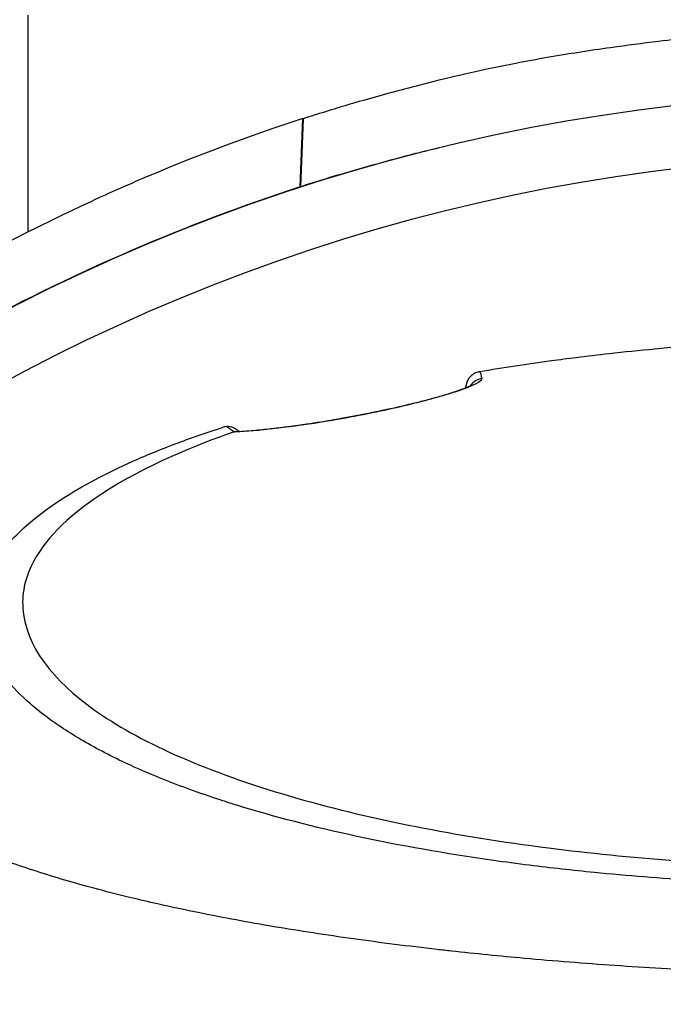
# Model space of a CAD drawing. Header units: millimetres. Extents: x 0 to 4378, y 0 to 2397.
# Tile 164 of 256: x 728 to 747, y 2208 to 2238. Entities that reach past the tile are written whole.
import ezdxf

# ---------------------------------------------------------------- set-up
doc = ezdxf.new("R2010")
doc.units = ezdxf.units.MM
doc.header["$LTSCALE"] = 0.2

# ---------------------------------------------------------------- blocks, each defined once
blk = doc.blocks.new('A$C67cfe5fe')
for p, q in [((-26.5, 54.757), (-26.5, 61.358)), ((-18.222, 56.13), (-18.141, 58.211)), ((-18.127, 58.206), (-18.204, 56.135)), ((-18.127, 58.206), (-18.141, 58.211)), ((-18.222, 56.13), (-18.204, 56.135)), ((-13.181, 50), (-13.181, 50)), ((-13.172, 50.004), (-13.172, 50.004))]:
    blk.add_line(p, q)
for radius, start, end in [(86.413, 313.06048, 226.93952), (59, 311.98884, 228.01116), (57.092, 313.6982, 226.3018)]:
    blk.add_arc((0, 0), radius, start, end)
for centre, major_axis, ratio, start_param, end_param in [((-12.617, 49.804), (-0.486, -0.116), 0.997252, 4.629241, 5.460231), ((-21.932, -397.312), (-9.691, -453.026), 0.011347, 3.300548, 3.300597), ((-12.617, 49.804), (-0.486, -0.116), 0.997252, 5.53084, 5.530983), ((-16.874, 48.588), (-0.087, 0.492), 0.186354, 0, 0.125052), ((-17.668, 49.365), (-3.368, 0.401), 0.417964, 0.649777, 0.766903)]:
    blk.add_ellipse(centre, major_axis=major_axis, ratio=ratio, start_param=start_param, end_param=end_param)
for points, knots in [([(-2.91, 60.972), (-3.463, 60.937), (-4.013, 60.895), (-4.75, 60.83), (-4.934, 60.814), (-5.859, 60.726), (-6.608, 60.645), (-7.799, 60.501), (-8.284, 60.438), (-9.414, 60.279), (-10.058, 60.179), (-11.019, 60.012), (-11.338, 59.954), (-11.932, 59.839), (-12.209, 59.782), (-12.727, 59.672), (-12.967, 59.619), (-13.635, 59.466), (-14.058, 59.364), (-14.759, 59.186), (-15.091, 59.098), (-15.827, 58.898), (-16.323, 58.758), (-16.972, 58.567), (-17.224, 58.491), (-17.571, 58.383), (-17.724, 58.335), (-17.902, 58.278), (-18.015, 58.242), (-18.127, 58.206)], [0, 0, 0, 0, 0.166671, 0.166671, 0.221871, 0.221871, 0.444489, 0.444489, 0.598255, 0.598255, 0.802929, 0.802929, 0.904924, 0.904924, 0.994423, 0.994423, 1.072733, 1.072733, 1.212093, 1.212093, 1.315259, 1.315259, 1.467472, 1.467472, 1.537706, 1.537706, 1.574978, 1.574978, 1.639288, 1.639288, 1.639288, 1.639288]), ([(-18.141, 58.211), (-19.748, 57.69), (-21.452, 57.056), (-23.225, 56.291), (-23.852, 56.021), (-24.665, 55.658), (-25.646, 55.181), (-26.87, 54.586), (-27.632, 54.17), (-27.98, 53.981), (-28.95, 53.455), (-29.689, 53.019), (-30.223, 52.698), (-30.955, 52.257), (-31.672, 51.804), (-32.373, 51.339), (-33.776, 50.408), (-35.118, 49.431), (-36.399, 48.417), (-36.439, 48.385), (-36.449, 48.377), (-36.474, 48.357), (-37.271, 47.724), (-38.509, 46.716), (-40.063, 45.265), (-41.569, 43.857), (-42.634, 42.723), (-43.365, 41.921), (-43.402, 41.879), (-43.465, 41.811), (-43.515, 41.756), (-45.41, 39.658), (-47.234, 37.33), (-48.929, 34.776)], [-1, -1, -1, -1, -0.875, -0.875, -0.875, -0.8125, -0.8125, -0.8125, -0.75, -0.75, -0.75, -0.6875, -0.6875, -0.6875, -0.625, -0.625, -0.625, -0.5000062, -0.5000062, -0.5000062, -0.4961503, -0.4961503, -0.4961503, -0.375, -0.375, -0.375, -0.2500563, -0.2500563, -0.2500563, -0.243637, -0.243637, -0.243637, 0, 0, 0, 0]), ([(-14.003, 57.314), (-14.122, 57.286), (-14.241, 57.258), (-14.36, 57.229), (-14.546, 57.184), (-14.733, 57.138), (-14.918, 57.089), (-15.288, 56.991), (-15.656, 56.891), (-16.023, 56.788), (-16.39, 56.685), (-16.756, 56.581), (-17.121, 56.473), (-17.303, 56.419), (-17.484, 56.365), (-17.665, 56.308), (-17.845, 56.251), (-18.025, 56.194), (-18.204, 56.135)], [-0.238604, -0.238604, -0.238604, -0.238604, -0.21875, -0.21875, -0.21875, -0.1875, -0.1875, -0.1875, -0.125, -0.125, -0.125, -0.0625, -0.0625, -0.0625, -0.03125, -0.03125, -0.03125, 0, 0, 0, 0]), ([(-18.222, 56.13), (-19.977, 55.559), (-21.681, 54.911), (-23.331, 54.201), (-24.981, 53.491), (-26.575, 52.717), (-28.109, 51.886), (-31.176, 50.225), (-33.996, 48.342), (-36.572, 46.307), (-39.148, 44.272), (-41.482, 42.084), (-43.577, 39.789), (-45.671, 37.494), (-47.528, 35.092), (-49.171, 32.62)], [-1, -1, -1, -1, -0.875, -0.875, -0.875, -0.75, -0.75, -0.75, -0.5, -0.5, -0.5, -0.25, -0.25, -0.25, 0, 0, 0, 0]), ([(-12.751, 50.509), (-12.398, 50.57), (-12.039, 50.628), (-11.313, 50.739), (-10.946, 50.792), (-10.324, 50.876), (-10.071, 50.909), (-9.489, 50.982), (-9.153, 51.022), (-8.356, 51.111), (-7.898, 51.158), (-7.175, 51.226), (-6.907, 51.25), (-5.675, 51.353), (-4.695, 51.418), (-2.717, 51.513), (-1.718, 51.542), (-0.6, 51.552), (-0.362, 51.554), (-0.123, 51.555), (-0.004, 51.555)], [-1.260137, -1.260137, -1.260137, -1.260137, -1.13977, -1.13977, -1.019298, -1.019298, -0.938268, -0.938268, -0.827897, -0.827897, -0.68116, -0.68116, -0.598483, -0.598483, -0.299873, -0.299873, 0, 0, 0.035566, 0.071132, 0.071132, 0.071132, 0.071132]), ([(-12.817, 50.493), (-12.896, 50.47), (-12.998, 50.406), (-13.055, 50.341), (-13.062, 50.332), (-13.069, 50.324), (-13.075, 50.316), (-13.101, 50.281), (-13.114, 50.276), (-13.148, 50.177), (-13.182, 50.079), (-13.177, 50.027), (-13.177, 50.02)], [0.0000145, 0.0000145, 0.0000145, 0.0000145, 0.4407612, 0.4407612, 0.4407612, 0.5, 0.5, 0.5, 0.75, 0.75, 0.75, 1, 1, 1, 1]), ([(-12.817, 50.493), (-12.806, 50.497), (-12.795, 50.499), (-12.773, 50.505), (-12.762, 50.507), (-12.751, 50.509)], [-0.007110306, -0.007110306, -0.007110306, -0.007110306, -0.003649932, -0.003649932, -0.000004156, -0.000004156, -0.000004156, -0.000004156]), ([(-12.691, 50.297), (-12.682, 50.256), (-12.746, 50.197), (-12.873, 50.132), (-12.886, 50.125), (-12.9, 50.118), (-12.914, 50.111), (-12.997, 50.072), (-13.102, 50.029), (-13.233, 49.981), (-13.298, 49.957), (-13.37, 49.932), (-13.451, 49.906), (-13.532, 49.879), (-13.614, 49.853), (-13.706, 49.825), (-13.769, 49.806), (-13.837, 49.786), (-13.915, 49.763), (-14.053, 49.723), (-14.181, 49.688), (-14.346, 49.644), (-14.407, 49.628), (-14.474, 49.611), (-14.549, 49.592), (-14.608, 49.577), (-14.667, 49.562), (-14.728, 49.547), (-14.811, 49.526), (-14.896, 49.506), (-14.983, 49.485), (-15.038, 49.472), (-15.089, 49.46), (-15.14, 49.448), (-15.23, 49.427), (-15.323, 49.406), (-15.454, 49.377), (-15.496, 49.368), (-15.537, 49.359), (-15.579, 49.35), (-15.641, 49.336), (-15.704, 49.323), (-15.767, 49.309), (-15.86, 49.289), (-15.927, 49.275), (-16.04, 49.253), (-16.055, 49.249), (-16.072, 49.246), (-16.09, 49.242), (-16.379, 49.184), (-16.674, 49.128), (-16.972, 49.075)], [0, 0, 0, 0, 0.25, 0.25, 0.25, 0.275957, 0.275957, 0.275957, 0.425518, 0.425518, 0.425518, 0.5, 0.5, 0.5, 0.573987, 0.573987, 0.573987, 0.625, 0.625, 0.625, 0.716202, 0.716202, 0.716202, 0.75, 0.75, 0.75, 0.776323, 0.776323, 0.776323, 0.8125, 0.8125, 0.8125, 0.835296, 0.835296, 0.835296, 0.875, 0.875, 0.875, 0.887583, 0.887583, 0.887583, 0.90625, 0.90625, 0.90625, 0.933682, 0.933682, 0.933682, 0.9375, 0.9375, 0.9375, 1, 1, 1, 1]), ([(-16.961, 49.081), (-16.613, 49.142), (-16.249, 49.212), (-15.567, 49.355), (-15.239, 49.428), (-14.646, 49.57), (-14.374, 49.641), (-13.886, 49.776), (-13.671, 49.842), (-13.3, 49.966), (-13.152, 50.024), (-13.015, 50.088), (-12.983, 50.108), (-12.979, 50.111), (-12.979, 50.111), (-12.979, 50.111)], [0, 0, 0, 0, 0.1080701, 0.1080701, 0.2113879, 0.2113879, 0.3139872, 0.3139872, 0.4245451, 0.4245451, 0.5528617, 0.5528617, 0.6252629, 0.6252629, 0.6304154, 0.6304154, 0.6304154, 0.6304154]), ([(-16.972, 49.075), (-17.177, 49.038), (-17.383, 49.003), (-17.59, 48.97), (-17.729, 48.948), (-17.888, 48.923), (-18.026, 48.903), (-18.093, 48.893), (-18.156, 48.884), (-18.209, 48.876), (-18.308, 48.862), (-18.406, 48.849), (-18.504, 48.836), (-18.567, 48.827), (-18.63, 48.819), (-18.693, 48.811), (-18.773, 48.801), (-18.851, 48.791), (-18.929, 48.782), (-18.935, 48.781), (-18.942, 48.78), (-18.948, 48.78), (-19.023, 48.771), (-19.114, 48.76), (-19.161, 48.755), (-19.355, 48.734), (-19.539, 48.716), (-19.714, 48.701), (-19.907, 48.685), (-20.089, 48.673), (-20.254, 48.666)], [0, 0, 0, 0, 0.125, 0.125, 0.125, 0.2090035, 0.2090035, 0.2090035, 0.25, 0.25, 0.25, 0.3256794, 0.3256794, 0.3256794, 0.375, 0.375, 0.375, 0.4375, 0.4375, 0.4375, 0.442409, 0.442409, 0.442409, 0.5, 0.5, 0.5, 0.7377626, 0.7377626, 0.7377626, 0.9999993, 0.9999993, 0.9999993, 0.9999993]), ([(-20.168, 48.681), (-19.866, 48.693), (-19.466, 48.726), (-18.763, 48.807), (-18.521, 48.838), (-17.866, 48.929), (-17.42, 48.999), (-16.961, 49.081)], [0, 0, 0, 0, 0.1985143, 0.1985143, 0.2907776, 0.2907776, 0.4329571, 0.4329571, 0.4329571, 0.4329571]), ([(-3.067, 34.878), (-4.126, 34.906), (-5.172, 34.951), (-7.244, 35.077), (-8.265, 35.158), (-9.932, 35.321), (-10.592, 35.395), (-11.611, 35.523), (-11.978, 35.572), (-15.251, 36.036), (-17.895, 36.606), (-20.291, 37.349), (-20.433, 37.395), (-20.871, 37.537), (-21.175, 37.64), (-21.75, 37.847), (-22.029, 37.952), (-22.564, 38.164), (-22.824, 38.273), (-23.331, 38.496), (-23.576, 38.609), (-24.29, 38.958), (-24.73, 39.2), (-25.53, 39.694), (-25.889, 39.946), (-26.36, 40.328), (-26.504, 40.454), (-27.199, 41.109), (-27.591, 41.657), (-27.854, 42.357), (-27.895, 42.495), (-27.955, 42.772), (-27.974, 42.911), (-27.989, 43.188), (-27.986, 43.324), (-27.958, 43.589), (-27.934, 43.719), (-27.885, 43.908), (-27.867, 43.969), (-27.807, 44.146), (-27.758, 44.265), (-27.651, 44.486), (-27.593, 44.591), (-27.294, 45.074), (-26.967, 45.45), (-26.236, 46.096), (-25.874, 46.367), (-24.852, 47.028), (-24.133, 47.412), (-22.908, 47.958), (-22.475, 48.136), (-21.564, 48.479), (-21.084, 48.647), (-20.582, 48.807)], [0.000005, 0.000005, 0.000005, 0.000005, 0.319511, 0.319511, 0.639479, 0.639479, 0.852403, 0.852403, 0.973891, 0.973891, 1.947625, 1.947625, 2.010365, 2.010365, 2.139691, 2.139691, 2.265575, 2.265575, 2.393345, 2.393345, 2.521559, 2.521559, 2.781941, 2.781941, 3.041001, 3.041001, 3.166048, 3.166048, 3.692233, 3.692233, 3.821507, 3.821507, 3.951206, 3.951206, 4.07808, 4.07808, 4.201324, 4.201324, 4.258471, 4.258471, 4.368502, 4.368502, 4.468635, 4.468635, 4.831764, 4.831764, 5.102761, 5.102761, 5.508805, 5.508805, 5.711646, 5.711646, 5.914059, 5.914059, 5.914059, 5.914059]), ([(-20.254, 48.666), (-21.316, 48.291), (-22.924, 47.664), (-25.326, 46.074), (-26.033, 45.35), (-26.63, 44.115), (-26.71, 43.619), (-26.475, 41.949), (-25.525, 40.9), (-22.805, 39.082), (-20.784, 38.224), (-16.051, 36.874), (-13.47, 36.364), (-9.424, 35.847), (-8.146, 35.719), (-5.708, 35.537), (-4.554, 35.475), (-2.295, 35.397), (-1.147, 35.377), (-0.009, 35.377)], [-5.847616, -5.847616, -5.847616, -5.847616, -5.038817, -5.038817, -4.426364, -4.426364, -4.019655, -4.019655, -3.083823, -3.083823, -2.043533, -2.043533, -1.111663, -1.111663, -0.700523, -0.700523, -0.341482, -0.341482, 0, 0, 0, 0]), ([(-20.451, 48.832), (-20.476, 48.83), (-20.499, 48.827), (-20.544, 48.818), (-20.564, 48.813), (-20.582, 48.807)], [-0.01640349, -0.01640349, -0.01640349, -0.01640349, -0.00821386, -0.00821386, -0.00002089, -0.00002089, -0.00002089, -0.00002089]), ([(-20.171, 48.745), (-20.25, 48.8), (-20.339, 48.835), (-20.422, 48.834), (-20.432, 48.834), (-20.441, 48.833), (-20.451, 48.832)], [0.4974398, 0.4974398, 0.4974398, 0.4974398, 0.9461679, 0.9461679, 0.9461679, 0.9999981, 0.9999981, 0.9999981, 0.9999981]), ([(-20.254, 48.666), (-20.247, 48.668), (-20.24, 48.67), (-20.225, 48.674), (-20.218, 48.675), (-20.209, 48.677)], [0.000001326, 0.000001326, 0.000001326, 0.000001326, 0.003011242, 0.003011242, 0.005941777, 0.005941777, 0.005941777, 0.005941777]), ([(-3.067, 32.157), (-3.505, 32.168), (-3.941, 32.182), (-4.374, 32.198), (-4.856, 32.215), (-5.334, 32.236), (-5.81, 32.258), (-6.287, 32.281), (-6.761, 32.307), (-7.232, 32.334), (-7.704, 32.361), (-8.173, 32.391), (-8.639, 32.423), (-9.57, 32.487), (-10.488, 32.56), (-11.394, 32.641), (-12.144, 32.709), (-12.885, 32.783), (-13.617, 32.864), (-13.763, 32.88), (-13.909, 32.896), (-14.054, 32.913), (-14.926, 33.012), (-15.776, 33.12), (-16.601, 33.236), (-17.43, 33.352), (-18.235, 33.476), (-19.015, 33.607), (-19.795, 33.739), (-20.549, 33.878), (-21.276, 34.025), (-21.713, 34.114), (-22.139, 34.205), (-22.556, 34.298), (-22.832, 34.361), (-23.102, 34.424), (-23.366, 34.488), (-24.036, 34.65), (-24.669, 34.818), (-25.267, 34.992), (-25.868, 35.166), (-26.433, 35.347), (-26.961, 35.533), (-27.489, 35.719), (-27.98, 35.911), (-28.433, 36.108), (-28.584, 36.174), (-28.73, 36.241), (-28.873, 36.308), (-29.59, 36.646), (-30.182, 36.993), (-30.653, 37.348), (-30.94, 37.563), (-31.182, 37.781), (-31.379, 38.001), (-31.428, 38.056), (-31.474, 38.112), (-31.518, 38.167), (-31.529, 38.181), (-31.539, 38.195), (-31.55, 38.209), (-31.561, 38.223), (-31.571, 38.237), (-31.581, 38.251), (-31.602, 38.278), (-31.622, 38.306), (-31.641, 38.334), (-31.66, 38.362), (-31.679, 38.39), (-31.697, 38.418), (-31.714, 38.446), (-31.732, 38.474), (-31.748, 38.502), (-31.765, 38.53), (-31.781, 38.558), (-31.796, 38.586), (-31.812, 38.614), (-31.826, 38.642), (-31.839, 38.671)], [0, 0, 0, 0, 0.0296065, 0.0296065, 0.0296065, 0.0625552, 0.0625552, 0.0625552, 0.0956223, 0.0956223, 0.0956223, 0.1287583, 0.1287583, 0.1287583, 0.1950345, 0.1950345, 0.1950345, 0.25, 0.25, 0.25, 0.2609996, 0.2609996, 0.2609996, 0.3271356, 0.3271356, 0.3271356, 0.3936018, 0.3936018, 0.3936018, 0.4600955, 0.4600955, 0.4600955, 0.5, 0.5, 0.5, 0.5264171, 0.5264171, 0.5264171, 0.593228, 0.593228, 0.593228, 0.6604161, 0.6604161, 0.6604161, 0.7276097, 0.7276097, 0.7276097, 0.75, 0.75, 0.75, 0.8628411, 0.8628411, 0.8628411, 0.9313886, 0.9313886, 0.9313886, 0.9485533, 0.9485533, 0.9485533, 0.9528443, 0.9528443, 0.9528443, 0.957135, 0.957135, 0.957135, 0.9657149, 0.9657149, 0.9657149, 0.9742923, 0.9742923, 0.9742923, 0.9828662, 0.9828662, 0.9828662, 0.9914358, 0.9914358, 0.9914358, 0.999992, 0.999992, 0.999992, 0.999992])]:
    blk.add_open_spline(points, degree=3, knots=knots)
for points in [[(-12.751, 50.509), (-12.731, 50.453), (-12.712, 50.385), (-12.691, 50.297)], [(-13.179, 50.016), (-13.178, 50.03), (-13.177, 50.044), (-13.175, 50.058)], [(-13.176, 50.017), (-13.177, 50.018), (-13.177, 50.019), (-13.177, 50.02)], [(-20.209, 48.677), (-20.196, 48.679), (-20.182, 48.68), (-20.168, 48.68)], [(-20.164, 48.752), (-20.133, 48.73), (-20.099, 48.708), (-20.064, 48.686)]]:
    blk.add_open_spline(points, degree=3)

msp = doc.modelspace()

# ---------------------------------------------------------------- block references
msp.add_blockref('A$C67cfe5fe', (754.283, 2176.398))

doc.saveas('drawing.dxf')
